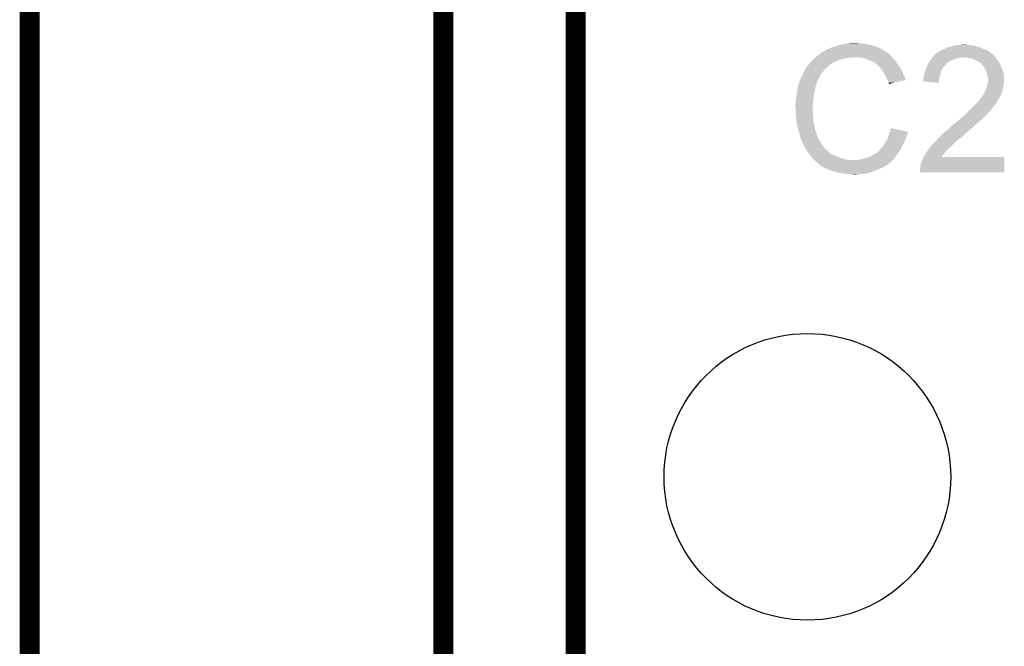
# Model space of a CAD drawing. Extents: x -1.3 to 24.2, y -3.9 to 39.2.
# Tile 19 of 29: x -1.3 to 6.2, y 28.9 to 33.7. Entities that reach past the tile are written whole.
import ezdxf

# ---------------------------------------------------------------- set-up
doc = ezdxf.new("R2010")
doc.units = 0
doc.layers.get('0').update_dxf_attribs({"linetype": 'CONTINUOUS'})
for name, color, linetype in [('THERMO_32_CLICK_V100_GKO', 5, 'CONTINUOUS'), ('THERMO_32_CLICK_V100_GTO', 14, 'CONTINUOUS'), ('THERMO_32_CLICK_V100_GTS', 12, 'CONTINUOUS')]:
    doc.layers.add(name, color=color, linetype=linetype)

# ---------------------------------------------------------------- blocks, each defined once
blk = doc.blocks.new('ROUND_8')
blk.add_circle((0, 0), 1.0998)

msp = doc.modelspace()

# ---------------------------------------------------------------- linework, layer by layer
at = {"layer": 'THERMO_32_CLICK_V100_GKO', "const_width": 0.1524}
for points in [[(1.905, 24.80056), (1.905, 39.116)], [(2.921, 25.4), (2.921, 37.973)], [(-1.27, -3.81), (-1.27, 36.83)]]:
    msp.add_lwpolyline(points, dxfattribs=at)
at = {"layer": 'THERMO_32_CLICK_V100_GTO'}
for points in [[(4.97586, 33.54578), (5.004646, 33.55086), (5.15366, 33.54578), (5.133342, 33.55086)], [(5.004646, 33.55086), (5.01904, 33.5534), (5.118102, 33.55086), (5.102862, 33.5534)], [(5.01904, 33.5534), (5.067298, 33.55594), (5.090162, 33.5534), (5.080002, 33.55594)], [(4.797206, 33.474658), (4.805674, 33.479742), (5.32384, 33.474658), (5.31368, 33.479742)], [(4.805674, 33.479742), (4.83108, 33.494992), (5.31368, 33.479742), (5.28928, 33.494992)], [(4.83108, 33.494992), (4.831094, 33.497526), (5.28928, 33.494992), (5.285224, 33.497526)], [(4.831094, 33.497526), (4.841242, 33.5026), (5.285224, 33.497526), (5.277106, 33.5026)], [(4.841242, 33.5026), (4.84886, 33.50514), (5.277106, 33.5026), (5.27304, 33.50514)], [(4.84886, 33.50514), (4.85902, 33.51022), (5.27304, 33.50514), (5.26415, 33.51022)], [(4.85902, 33.51022), (4.871718, 33.5153), (5.26415, 33.51022), (5.25526, 33.5153)], [(4.871718, 33.5153), (4.884418, 33.52038), (5.25526, 33.5153), (5.24383, 33.52038)], [(4.884418, 33.52038), (4.89966, 33.52546), (5.24383, 33.52038), (5.2324, 33.52546)], [(4.89966, 33.52546), (4.917442, 33.53054), (5.2324, 33.52546), (5.216146, 33.53054)], [(4.917442, 33.53054), (4.935222, 33.53816), (5.216146, 33.53054), (5.191762, 33.53816)], [(4.935222, 33.53816), (4.97586, 33.54578), (5.191762, 33.53816), (5.15366, 33.54578)], [(5.681986, 33.469586), (5.6896, 33.4772), (6.119352, 33.469586), (6.1087, 33.4772)], [(5.6896, 33.4772), (5.689604, 33.477202), (6.1087, 33.4772), (6.108698, 33.477202)], [(5.689604, 33.477202), (5.69468, 33.479742), (6.108698, 33.477202), (6.10565, 33.479742)], [(5.69468, 33.479742), (5.704842, 33.48736), (6.10565, 33.479742), (6.096508, 33.48736)], [(5.704842, 33.48736), (5.709918, 33.4899), (6.096508, 33.48736), (6.093458, 33.4899)], [(5.709918, 33.4899), (5.715, 33.492442), (6.093458, 33.4899), (6.089012, 33.492442)], [(5.715, 33.492442), (5.725162, 33.50006), (6.089012, 33.492442), (6.075682, 33.50006)], [(5.725162, 33.50006), (5.7404, 33.50514), (6.075682, 33.50006), (6.062134, 33.50514)], [(5.7404, 33.50514), (5.745478, 33.50768), (6.062134, 33.50514), (6.05536, 33.50768)], [(5.745478, 33.50768), (5.770882, 33.520382), (6.05536, 33.50768), (6.025724, 33.520382)], [(5.770882, 33.520382), (5.781036, 33.52292), (6.025724, 33.520382), (6.019802, 33.52292)], [(5.781036, 33.52292), (5.7912, 33.52546), (6.019802, 33.52292), (6.010912, 33.52546)], [(5.7912, 33.52546), (5.808978, 33.53054), (6.010912, 33.52546), (5.993132, 33.53054)], [(5.808978, 33.53054), (5.820408, 33.53308), (5.993132, 33.53054), (5.984242, 33.53308)], [(5.820408, 33.53308), (5.83184, 33.53562), (5.984242, 33.53308), (5.96646, 33.53562)], [(5.83184, 33.53562), (5.842, 33.53816), (5.96646, 33.53562), (5.95122, 33.53816)], [(5.842, 33.53816), (5.852162, 33.5407), (5.95122, 33.53816), (5.938522, 33.5407)], [(5.87756, 33.5407), (5.902958, 33.54324), (5.925822, 33.5407), (5.915662, 33.54324)], [(4.708926, 33.390838), (4.725092, 33.40862), (4.874258, 33.390838), (4.904742, 33.40862)], [(4.725092, 33.40862), (4.73202, 33.41624), (4.904742, 33.40862), (4.92125, 33.41624)], [(4.73202, 33.41624), (4.73964, 33.42386), (4.92125, 33.41624), (4.937758, 33.42386)], [(4.73964, 33.42386), (4.75488, 33.4391), (4.937758, 33.42386), (4.99872, 33.4391)], [(4.75488, 33.4391), (4.75742, 33.44164), (4.99872, 33.4391), (5.024122, 33.44164)], [(4.75742, 33.44164), (4.75996, 33.44418), (5.024122, 33.44164), (5.036818, 33.44418)], [(4.75996, 33.44418), (4.777968, 33.459418), (5.35178, 33.44418), (5.336542, 33.459418)], [(4.777968, 33.459418), (4.786976, 33.46704), (5.336542, 33.459418), (5.33146, 33.46704)], [(4.786976, 33.46704), (4.792982, 33.472122), (5.33146, 33.46704), (5.326378, 33.472122)], [(4.792982, 33.472122), (4.797206, 33.474658), (5.326378, 33.472122), (5.32384, 33.474658)], [(5.130798, 33.4391), (5.100318, 33.44418), (5.35686, 33.4391), (5.35178, 33.44418)], [(5.15874, 33.42894), (5.130798, 33.4391), (5.36702, 33.42894), (5.35686, 33.4391)], [(5.166366, 33.426398), (5.15874, 33.42894), (5.369562, 33.426398), (5.36702, 33.42894)], [(5.181598, 33.42132), (5.166366, 33.426398), (5.373626, 33.42132), (5.369562, 33.426398)], [(5.196844, 33.413698), (5.181598, 33.42132), (5.379722, 33.413698), (5.373626, 33.42132)], [(5.20192, 33.41116), (5.196844, 33.413698), (5.381174, 33.41116), (5.379722, 33.413698)], [(5.214622, 33.40354), (5.20192, 33.41116), (5.385526, 33.40354), (5.381174, 33.41116)], [(5.222238, 33.398462), (5.214622, 33.40354), (5.388428, 33.398462), (5.385526, 33.40354)], [(5.622974, 33.390842), (5.63118, 33.40608), (5.76072, 33.390842), (5.778136, 33.40608)], [(5.63118, 33.40608), (5.63263, 33.40862), (5.778136, 33.40608), (5.78104, 33.40862)], [(5.63263, 33.40862), (5.639888, 33.42132), (5.78104, 33.40862), (5.8039, 33.42132)], [(5.639888, 33.42132), (5.64134, 33.423858), (5.8039, 33.42132), (5.80961, 33.423858)], [(5.64134, 33.423858), (5.64769, 33.431478), (5.80961, 33.423858), (5.826758, 33.431478)], [(5.64769, 33.431478), (5.651926, 33.43656), (5.826758, 33.431478), (5.84962, 33.43656)], [(5.651926, 33.43656), (5.65616, 33.44164), (5.84962, 33.43656), (5.869938, 33.44164)], [(5.65616, 33.44164), (5.658276, 33.444178), (5.885176, 33.44164), (5.890256, 33.444178)], [(5.658276, 33.44418), (5.66251, 33.449258), (6.142568, 33.44418), (6.139182, 33.449258)], [(5.658276, 33.444178), (5.658276, 33.44418), (5.890256, 33.444178), (5.900422, 33.44418)], [(5.66251, 33.449258), (5.666744, 33.454338), (6.139182, 33.449258), (6.131564, 33.454338)], [(5.666744, 33.454338), (5.673082, 33.461944), (6.131564, 33.454338), (6.129024, 33.461944)], [(5.673082, 33.461944), (5.673096, 33.46196), (6.129024, 33.461944), (6.126502, 33.46196)], [(5.673096, 33.46196), (5.675204, 33.46449), (6.126502, 33.46196), (6.12648, 33.46449)], [(5.675204, 33.46449), (5.679448, 33.46958), (6.12648, 33.46449), (6.11936, 33.46958)], [(5.679448, 33.46958), (5.681986, 33.469586), (6.11936, 33.46958), (6.119352, 33.469586)], [(5.928362, 33.44164), (5.900422, 33.44418), (6.14426, 33.44164), (6.142568, 33.44418)], [(5.9563, 33.43656), (5.928362, 33.44164), (6.148072, 33.43656), (6.14426, 33.44164)], [(5.97154, 33.43148), (5.9563, 33.43656), (6.151882, 33.43148), (6.148072, 33.43656)], [(5.979158, 33.42894), (5.97154, 33.43148), (6.154422, 33.42894), (6.151882, 33.43148)], [(5.989322, 33.423858), (5.979158, 33.42894), (6.159502, 33.423858), (6.154422, 33.42894)], [(6.014718, 33.41116), (5.989322, 33.423858), (6.16712, 33.41116), (6.159502, 33.423858)], [(6.024878, 33.40354), (6.014718, 33.41116), (6.171278, 33.40354), (6.16712, 33.41116)], [(6.035042, 33.39338), (6.024878, 33.40354), (6.17682, 33.39338), (6.171278, 33.40354)], [(4.66598, 33.322264), (4.665986, 33.324806), (4.809918, 33.322264), (4.811894, 33.324806)], [(4.665986, 33.324806), (4.66852, 33.327344), (4.811894, 33.324806), (4.813868, 33.327344)], [(4.66852, 33.327344), (4.671064, 33.334962), (4.813868, 33.327344), (4.819794, 33.334962)], [(4.671064, 33.334962), (4.676142, 33.340044), (4.819794, 33.334962), (4.823746, 33.340044)], [(4.676142, 33.340044), (4.68122, 33.350198), (4.823746, 33.340044), (4.831644, 33.350198)], [(4.68122, 33.350198), (4.682742, 33.352738), (4.831644, 33.350198), (4.83362, 33.352738)], [(4.682742, 33.352738), (4.688838, 33.3629), (4.83362, 33.352738), (4.843782, 33.3629)], [(4.688838, 33.3629), (4.701284, 33.380678), (4.843782, 33.3629), (4.86156, 33.380678)], [(4.701284, 33.380678), (4.70662, 33.3883), (4.86156, 33.380678), (4.871718, 33.3883)], [(4.70662, 33.3883), (4.706622, 33.388302), (4.871718, 33.3883), (4.87172, 33.388302)], [(4.706622, 33.388302), (4.708926, 33.390838), (4.87172, 33.388302), (4.874258, 33.390838)], [(5.227316, 33.395922), (5.222238, 33.398462), (5.389878, 33.395922), (5.388428, 33.398462)], [(5.227322, 33.395918), (5.227316, 33.395922), (5.38988, 33.395918), (5.389878, 33.395922)], [(5.24764, 33.3756), (5.227322, 33.395918), (5.404394, 33.3756), (5.38988, 33.395918)], [(5.261358, 33.360358), (5.24764, 33.3756), (5.41528, 33.360358), (5.404394, 33.3756)], [(5.270498, 33.350202), (5.261358, 33.360358), (5.42036, 33.350202), (5.41528, 33.360358)], [(5.276596, 33.34004), (5.270498, 33.350202), (5.42544, 33.34004), (5.42036, 33.350202)], [(5.290312, 33.31718), (5.276596, 33.34004), (5.4356, 33.31718), (5.42544, 33.34004)], [(5.593928, 33.30956), (5.602392, 33.334958), (5.71754, 33.30956), (5.725158, 33.334958)], [(5.602392, 33.334958), (5.60324, 33.3375), (5.725158, 33.334958), (5.72661, 33.3375)], [(5.60324, 33.3375), (5.607592, 33.352738), (5.72661, 33.3375), (5.73532, 33.352738)], [(5.607592, 33.352738), (5.612672, 33.370516), (5.73532, 33.352738), (5.742938, 33.370516)], [(5.612672, 33.370516), (5.6134, 33.373062), (5.742938, 33.370516), (5.745482, 33.373062)], [(5.6134, 33.373062), (5.6175, 33.380678), (5.745482, 33.373062), (5.753098, 33.380678)], [(5.6175, 33.380678), (5.621604, 33.3883), (5.753098, 33.380678), (5.75818, 33.3883)], [(5.621604, 33.3883), (5.622974, 33.390842), (5.75818, 33.3883), (5.76072, 33.390842)], [(6.043752, 33.38322), (6.035042, 33.39338), (6.18236, 33.38322), (6.17682, 33.39338)], [(6.05028, 33.375602), (6.043752, 33.38322), (6.18529, 33.375602), (6.18236, 33.38322)], [(6.06298, 33.355278), (6.05028, 33.375602), (6.193108, 33.355278), (6.18529, 33.375602)], [(6.06552, 33.3502), (6.06298, 33.355278), (6.19506, 33.3502), (6.193108, 33.355278)], [(6.07314, 33.334962), (6.06552, 33.3502), (6.20159, 33.334962), (6.19506, 33.3502)], [(6.073778, 33.332416), (6.07314, 33.334962), (6.20268, 33.332416), (6.20159, 33.334962)], [(6.078222, 33.31464), (6.073778, 33.332416), (6.204904, 33.31464), (6.20268, 33.332416)], [(4.634652, 33.246056), (4.644812, 33.27654), (4.77012, 33.246056), (4.78282, 33.27654)], [(4.644812, 33.27654), (4.64566, 33.27908), (4.78282, 33.27654), (4.78409, 33.27908)], [(4.64566, 33.27908), (4.658806, 33.307018), (4.78409, 33.27908), (4.79806, 33.307018)], [(4.658806, 33.307018), (4.66598, 33.322264), (4.79806, 33.307018), (4.809918, 33.322264)], [(5.30098, 33.2994), (5.290312, 33.31718), (5.444492, 33.2994), (5.4356, 33.31718)], [(5.30211, 33.296858), (5.30098, 33.2994), (5.445762, 33.296858), (5.444492, 33.2994)], [(5.31114, 33.27654), (5.30211, 33.296858), (5.451836, 33.27654), (5.445762, 33.296858)], [(5.313684, 33.271454), (5.31114, 33.27654), (5.453356, 33.271454), (5.451836, 33.27654)], [(5.31622, 33.26638), (5.313684, 33.271454), (5.432194, 33.26638), (5.453356, 33.271454)], [(5.3213, 33.251142), (5.31622, 33.26638), (5.368644, 33.251142), (5.432194, 33.26638)], [(5.323838, 33.246064), (5.3213, 33.251142), (5.347466, 33.246064), (5.368644, 33.251142)], [(5.585474, 33.261326), (5.588, 33.266384), (5.708426, 33.261326), (5.708852, 33.266384)], [(5.707358, 33.248602), (5.585474, 33.261326), (5.707358, 33.248602), (5.708426, 33.261326)], [(5.588, 33.284162), (5.59054, 33.29432), (5.71119, 33.284162), (5.71373, 33.29432)], [(5.588, 33.279078), (5.588, 33.284162), (5.70992, 33.279078), (5.71119, 33.284162)], [(5.588, 33.266384), (5.588, 33.279078), (5.708852, 33.266384), (5.70992, 33.279078)], [(5.59054, 33.29432), (5.593082, 33.30702), (5.71373, 33.29432), (5.716904, 33.30702)], [(5.593082, 33.30702), (5.593928, 33.30956), (5.716904, 33.30702), (5.71754, 33.30956)], [(6.083298, 33.299402), (6.078222, 33.31464), (6.206808, 33.299402), (6.204904, 33.31464)], [(6.0833, 33.291778), (6.083298, 33.299402), (6.20776, 33.291778), (6.206808, 33.299402)], [(6.0833, 33.286702), (6.0833, 33.291778), (6.20776, 33.286702), (6.20776, 33.291778)], [(6.08584, 33.276542), (6.0833, 33.286702), (6.20776, 33.276542), (6.20776, 33.286702)], [(6.0833, 33.248598), (6.083554, 33.251138), (6.207336, 33.248598), (6.20776, 33.251138)], [(6.083554, 33.251138), (6.08584, 33.273998), (6.20776, 33.251138), (6.20776, 33.273998)], [(6.08584, 33.273998), (6.08584, 33.276542), (6.20776, 33.273998), (6.20776, 33.276542)], [(4.616766, 33.1597), (4.62026, 33.187638), (4.7498, 33.1597), (4.754878, 33.187638)], [(4.62026, 33.18764), (4.62534, 33.2105), (4.75488, 33.18764), (4.75996, 33.2105)], [(4.62026, 33.187638), (4.62026, 33.18764), (4.754878, 33.187638), (4.75488, 33.18764)], [(4.62534, 33.2105), (4.629856, 33.230818), (4.75996, 33.2105), (4.765038, 33.230818)], [(4.629856, 33.230818), (4.630422, 33.23336), (4.765038, 33.230818), (4.766308, 33.23336)], [(4.630422, 33.23336), (4.631266, 33.235896), (4.766308, 33.23336), (4.767578, 33.235896)], [(4.631266, 33.235896), (4.632958, 33.240974), (4.767578, 33.235896), (4.76758, 33.240974)], [(4.632958, 33.240974), (4.633806, 33.243514), (4.76758, 33.240974), (4.770114, 33.243514)], [(4.633806, 33.243514), (4.634652, 33.246056), (4.770114, 33.243514), (4.77012, 33.246056)], [(5.326374, 33.243526), (5.323838, 33.246064), (5.33688, 33.243526), (5.347466, 33.246064)], [(5.32638, 33.241008), (5.326374, 33.243526), (5.32638, 33.241008), (5.33688, 33.243526)], [(6.047738, 33.157158), (6.0579, 33.174942), (6.18236, 33.157158), (6.191252, 33.174942)], [(6.0579, 33.174942), (6.059026, 33.177478), (6.191252, 33.174942), (6.19252, 33.177478)], [(6.059026, 33.177478), (6.06806, 33.1978), (6.19252, 33.177478), (6.1976, 33.1978)], [(6.06806, 33.1978), (6.076186, 33.21812), (6.1976, 33.1978), (6.20268, 33.21812)], [(6.076186, 33.21812), (6.07822, 33.223202), (6.20268, 33.21812), (6.203406, 33.223202)], [(6.07822, 33.223202), (6.08076, 33.2359), (6.203406, 33.223202), (6.20522, 33.2359)], [(6.08076, 33.2359), (6.0833, 33.248598), (6.20522, 33.2359), (6.207336, 33.248598)], [(4.60756, 33.096202), (4.6101, 33.11144), (4.74236, 33.096202), (4.743448, 33.11144)], [(4.6101, 33.11144), (4.61264, 33.129222), (4.743448, 33.11144), (4.74472, 33.129222)], [(4.61264, 33.129222), (4.61518, 33.147), (4.74472, 33.129222), (4.747682, 33.147)], [(4.61518, 33.147), (4.616766, 33.1597), (4.747682, 33.147), (4.7498, 33.1597)], [(5.98678, 33.08096), (6.002018, 33.09874), (6.13918, 33.08096), (6.151032, 33.09874)], [(6.002018, 33.09874), (6.01726, 33.11398), (6.151032, 33.09874), (6.161192, 33.11398)], [(6.01726, 33.11398), (6.020644, 33.119058), (6.161192, 33.11398), (6.164578, 33.119058)], [(6.020644, 33.119058), (6.02742, 33.129224), (6.164578, 33.119058), (6.16966, 33.129224)], [(6.02742, 33.129224), (6.027442, 33.13176), (6.16966, 33.129224), (6.170928, 33.13176)], [(6.027442, 33.13176), (6.029966, 33.131766), (6.170928, 33.13176), (6.170932, 33.131766)], [(6.029966, 33.131766), (6.032498, 33.1343), (6.170932, 33.131766), (6.1722, 33.1343)], [(6.032498, 33.1343), (6.035042, 33.136844), (6.1722, 33.1343), (6.173726, 33.136844)], [(6.035042, 33.136844), (6.037582, 33.141922), (6.173726, 33.136844), (6.176772, 33.141922)], [(6.037582, 33.141922), (6.040964, 33.146998), (6.176772, 33.141922), (6.17982, 33.146998)], [(6.040964, 33.146998), (6.046044, 33.154618), (6.17982, 33.146998), (6.182358, 33.154618)], [(6.046044, 33.154618), (6.047736, 33.157156), (6.182358, 33.154618), (6.18236, 33.157156)], [(6.047736, 33.157156), (6.047738, 33.157158), (6.18236, 33.157156), (6.18236, 33.157158)], [(4.60756, 33.058102), (4.60756, 33.096202), (4.73964, 33.058102), (4.74236, 33.096202)], [(4.60756, 33.0581), (4.60756, 33.058102), (4.739642, 33.0581), (4.73964, 33.058102)], [(4.608704, 33.035238), (4.60756, 33.0581), (4.739642, 33.035238), (4.739642, 33.0581)], [(4.609086, 33.027616), (4.608704, 33.035238), (4.74218, 33.027616), (4.739642, 33.035238)], [(4.6101, 33.0073), (4.609086, 33.027616), (4.74218, 33.0073), (4.74218, 33.027616)], [(5.90042, 32.99714), (5.93598, 33.03016), (6.06552, 32.99714), (6.09854, 33.03016)], [(5.93598, 33.03016), (5.941058, 33.035238), (6.09854, 33.03016), (6.103618, 33.035238)], [(5.941058, 33.035238), (5.96646, 33.06064), (6.103618, 33.035238), (6.1214, 33.06064)], [(5.96646, 33.06064), (5.986778, 33.080958), (6.1214, 33.06064), (6.13918, 33.080958)], [(5.986778, 33.080958), (5.98678, 33.08096), (6.13918, 33.080958), (6.13918, 33.08096)], [(4.610864, 32.999678), (4.6101, 33.0073), (4.74218, 32.999678), (4.74218, 33.0073)], [(4.612386, 32.984442), (4.610864, 32.999678), (4.74472, 32.984442), (4.74218, 32.999678)], [(4.61518, 32.956498), (4.612386, 32.984442), (4.74687, 32.956498), (4.74472, 32.984442)], [(4.616078, 32.951418), (4.61518, 32.956498), (4.74726, 32.951418), (4.74687, 32.956498)], [(4.6228, 32.91332), (4.616078, 32.951418), (4.75488, 32.91332), (4.74726, 32.951418)], [(5.83692, 32.9438), (5.84962, 32.95396), (6.007944, 32.9438), (6.0198, 32.95396)], [(5.84962, 32.95396), (5.86486, 32.96666), (6.0198, 32.95396), (6.03504, 32.96666)], [(5.86486, 32.96666), (5.90042, 32.99714), (6.03504, 32.96666), (6.06552, 32.99714)], [(4.62788, 32.893), (4.6228, 32.91332), (4.759236, 32.893), (4.75488, 32.91332)], [(4.632236, 32.87776), (4.62788, 32.893), (4.762502, 32.87776), (4.759236, 32.893)], [(4.63804, 32.85744), (4.632236, 32.87776), (4.769274, 32.85744), (4.762502, 32.87776)], [(5.330188, 32.870136), (5.331134, 32.872662), (5.471158, 32.870136), (5.47116, 32.872662)], [(5.331134, 32.872662), (5.334, 32.880302), (5.47116, 32.872662), (5.438076, 32.880302)], [(5.334, 32.880302), (5.339102, 32.903156), (5.438076, 32.880302), (5.339102, 32.903156)], [(5.74548, 32.86506), (5.769492, 32.885378), (5.920734, 32.86506), (5.94106, 32.885378)], [(5.769492, 32.885378), (5.7785, 32.893), (5.94106, 32.885378), (5.950856, 32.893)], [(5.7785, 32.893), (5.789508, 32.90316), (5.950856, 32.893), (5.963918, 32.90316)], [(5.789508, 32.90316), (5.811526, 32.92348), (5.963918, 32.90316), (5.984238, 32.92348)], [(5.811526, 32.92348), (5.812372, 32.923482), (5.984238, 32.92348), (5.98424, 32.923482)], [(5.812372, 32.923482), (5.814066, 32.923486), (5.98424, 32.923482), (5.984244, 32.923486)], [(5.814066, 32.923486), (5.826762, 32.93618), (5.984244, 32.923486), (5.999054, 32.93618)], [(5.826762, 32.93618), (5.83692, 32.9438), (5.999054, 32.93618), (6.007944, 32.9438)], [(4.643118, 32.842202), (4.63804, 32.85744), (4.774352, 32.842202), (4.769274, 32.85744)], [(4.643544, 32.839656), (4.643118, 32.842202), (4.7752, 32.839656), (4.774352, 32.842202)], [(4.643968, 32.837114), (4.643544, 32.839656), (4.775206, 32.837114), (4.7752, 32.839656)], [(4.644814, 32.832036), (4.643968, 32.837114), (4.78028, 32.832036), (4.775206, 32.837114)], [(4.64566, 32.826962), (4.644814, 32.832036), (4.781974, 32.826962), (4.78028, 32.832036)], [(4.646932, 32.82442), (4.64566, 32.826962), (4.78282, 32.82442), (4.781974, 32.826962)], [(4.65074, 32.8168), (4.646932, 32.82442), (4.786632, 32.8168), (4.78282, 32.82442)], [(4.65328, 32.809182), (4.65074, 32.8168), (4.79044, 32.809182), (4.786632, 32.8168)], [(4.65582, 32.801562), (4.65328, 32.809182), (4.795204, 32.801562), (4.79044, 32.809182)], [(4.65836, 32.79648), (4.65582, 32.801562), (4.798378, 32.79648), (4.795204, 32.801562)], [(4.661946, 32.78886), (4.65836, 32.79648), (4.80314, 32.78886), (4.798378, 32.79648)], [(5.2959, 32.7914), (5.301992, 32.799018), (5.441406, 32.7914), (5.44576, 32.799018)], [(5.301992, 32.799018), (5.30606, 32.804102), (5.44576, 32.799018), (5.44721, 32.804102)], [(5.30606, 32.804102), (5.3115, 32.816798), (5.44721, 32.804102), (5.450838, 32.816798)], [(5.3115, 32.816798), (5.318032, 32.832038), (5.450838, 32.816798), (5.458458, 32.832038)], [(5.318032, 32.832038), (5.3213, 32.839662), (5.458458, 32.832038), (5.459984, 32.839662)], [(5.3213, 32.839662), (5.322568, 32.844738), (5.459984, 32.839662), (5.461, 32.844738)], [(5.322568, 32.844738), (5.32511, 32.854898), (5.461, 32.844738), (5.46608, 32.854898)], [(5.32511, 32.854898), (5.326382, 32.859982), (5.46608, 32.854898), (5.467348, 32.859982)], [(5.326382, 32.859982), (5.328284, 32.865058), (5.467348, 32.859982), (5.468618, 32.865058)], [(5.328284, 32.865058), (5.330188, 32.870136), (5.468618, 32.865058), (5.471158, 32.870136)], [(5.65658, 32.77616), (5.6769, 32.79648), (5.816598, 32.77616), (5.83692, 32.79648)], [(5.6769, 32.79648), (5.69722, 32.8168), (5.83692, 32.79648), (5.86232, 32.8168)], [(5.69722, 32.8168), (5.713024, 32.83458), (5.86232, 32.8168), (5.88518, 32.83458)], [(5.713024, 32.83458), (5.71754, 32.83966), (5.88518, 32.83458), (5.891952, 32.83966)], [(5.71754, 32.83966), (5.72033, 32.842198), (5.891952, 32.83966), (5.895338, 32.842198)], [(5.72033, 32.842198), (5.731506, 32.852358), (5.895338, 32.842198), (5.902958, 32.852358)], [(5.731506, 32.852358), (5.737098, 32.85744), (5.902958, 32.852358), (5.91058, 32.85744)], [(5.737098, 32.85744), (5.745472, 32.865054), (5.91058, 32.85744), (5.918194, 32.865054)], [(5.745472, 32.865054), (5.74548, 32.86506), (5.918194, 32.865054), (5.920734, 32.86506)], [(4.672704, 32.766), (4.661946, 32.78886), (4.81838, 32.766), (4.80314, 32.78886)], [(4.67868, 32.7533), (4.672704, 32.766), (4.82854, 32.7533), (4.81838, 32.766)], [(4.687148, 32.7406), (4.67868, 32.7533), (4.8387, 32.7406), (4.82854, 32.7533)], [(4.700692, 32.720282), (4.687148, 32.7406), (4.861558, 32.720282), (4.8387, 32.7406)], [(4.70408, 32.7152), (4.700692, 32.720282), (4.867912, 32.7152), (4.861558, 32.720282)], [(5.23748, 32.71775), (5.237502, 32.72028), (5.400046, 32.71775), (5.401732, 32.72028)], [(5.237502, 32.72028), (5.240026, 32.720286), (5.401732, 32.72028), (5.401736, 32.720286)], [(5.240026, 32.720286), (5.245104, 32.725362), (5.401736, 32.720286), (5.40512, 32.725362)], [(5.245104, 32.725362), (5.25018, 32.727904), (5.40512, 32.725362), (5.406814, 32.727904)], [(5.25018, 32.727904), (5.25526, 32.73552), (5.406814, 32.727904), (5.411892, 32.73552)], [(5.25526, 32.73552), (5.259068, 32.740598), (5.411892, 32.73552), (5.415278, 32.740598)], [(5.259068, 32.740598), (5.262882, 32.74568), (5.415278, 32.740598), (5.417818, 32.74568)], [(5.262882, 32.74568), (5.2705, 32.753302), (5.417818, 32.74568), (5.42163, 32.753302)], [(5.2705, 32.753302), (5.278122, 32.763462), (5.42163, 32.753302), (5.42671, 32.763462)], [(5.278122, 32.763462), (5.285738, 32.77616), (5.42671, 32.763462), (5.433058, 32.77616)], [(5.285738, 32.77616), (5.289124, 32.78124), (5.433058, 32.77616), (5.4356, 32.78124)], [(5.289124, 32.78124), (5.2959, 32.7914), (5.4356, 32.78124), (5.441406, 32.7914)], [(5.60959, 32.71266), (5.617206, 32.722816), (5.755638, 32.71266), (5.760718, 32.722816)], [(5.617206, 32.722816), (5.62102, 32.7279), (5.760718, 32.722816), (5.7658, 32.7279)], [(5.62102, 32.7279), (5.629482, 32.740594), (5.7658, 32.7279), (5.778494, 32.740594)], [(5.629482, 32.740594), (5.629486, 32.7406), (5.778494, 32.740594), (5.78103, 32.7406)], [(5.629486, 32.7406), (5.634564, 32.748218), (5.78103, 32.7406), (5.786118, 32.748218)], [(5.634564, 32.748218), (5.63626, 32.75076), (5.786118, 32.748218), (5.789506, 32.75076)], [(5.63626, 32.75076), (5.640324, 32.75584), (5.789506, 32.75076), (5.796278, 32.75584)], [(5.640324, 32.75584), (5.65658, 32.77616), (5.796278, 32.75584), (5.816598, 32.77616)], [(4.715804, 32.69996), (4.70408, 32.7152), (4.886966, 32.69996), (4.867912, 32.7152)], [(4.715806, 32.699958), (4.715804, 32.69996), (4.892044, 32.699958), (4.886966, 32.69996)], [(4.719712, 32.69488), (4.715806, 32.699958), (4.902202, 32.69488), (4.892044, 32.699958)], [(4.721668, 32.692338), (4.719712, 32.69488), (4.909824, 32.692338), (4.902202, 32.69488)], [(4.725574, 32.68726), (4.721668, 32.692338), (4.91744, 32.68726), (4.909824, 32.692338)], [(4.72948, 32.682182), (4.725574, 32.68726), (4.930982, 32.682182), (4.91744, 32.68726)], [(4.732022, 32.67964), (4.72948, 32.682182), (4.93776, 32.67964), (4.930982, 32.682182)], [(4.74218, 32.66948), (4.732022, 32.67964), (4.963156, 32.66948), (4.93776, 32.67964)], [(4.742182, 32.669478), (4.74218, 32.66948), (4.96316, 32.669478), (4.963156, 32.66948)], [(4.748276, 32.66186), (4.742182, 32.669478), (4.9911, 32.66186), (4.96316, 32.669478)], [(4.752338, 32.656782), (4.748276, 32.66186), (5.02157, 32.656782), (4.9911, 32.66186)], [(4.75234, 32.65678), (4.752338, 32.656782), (5.021582, 32.65678), (5.02157, 32.656782)], [(4.7625, 32.64662), (4.75234, 32.65678), (5.34416, 32.64662), (5.354318, 32.65678)], [(4.7752, 32.63646), (4.7625, 32.64662), (5.332544, 32.63646), (5.34416, 32.64662)], [(5.082542, 32.65678), (5.0927, 32.65932), (5.354318, 32.65678), (5.356858, 32.65932)], [(5.0927, 32.65932), (5.1054, 32.66186), (5.356858, 32.65932), (5.359398, 32.66186)], [(5.1054, 32.66186), (5.1181, 32.6644), (5.359398, 32.66186), (5.361302, 32.6644)], [(5.1181, 32.6644), (5.14604, 32.67202), (5.361302, 32.6644), (5.367018, 32.67202)], [(5.14604, 32.67202), (5.17652, 32.68218), (5.367018, 32.67202), (5.374638, 32.68218)], [(5.17652, 32.68218), (5.207002, 32.697422), (5.374638, 32.68218), (5.38607, 32.697422)], [(5.207002, 32.697422), (5.214614, 32.7025), (5.38607, 32.697422), (5.38988, 32.7025)], [(5.214614, 32.7025), (5.23748, 32.71775), (5.38988, 32.7025), (5.400046, 32.71775)], [(5.570222, 32.631382), (5.57784, 32.646624), (6.21029, 32.631382), (6.210292, 32.646624)], [(5.57784, 32.646624), (5.577842, 32.649162), (6.210292, 32.646624), (6.210294, 32.649162)], [(5.577842, 32.649162), (5.58038, 32.656782), (6.210294, 32.649162), (6.210294, 32.656782)], [(5.58038, 32.656782), (5.588, 32.669482), (6.210294, 32.656782), (6.210298, 32.669482)], [(5.588, 32.669482), (5.592344, 32.679618), (6.210298, 32.669482), (6.2103, 32.679618)], [(5.592344, 32.679618), (5.592352, 32.67964), (6.2103, 32.679618), (5.730282, 32.67964)], [(5.592352, 32.67964), (5.59562, 32.68726), (5.730282, 32.67964), (5.735348, 32.68726)], [(5.59562, 32.68726), (5.60324, 32.7025), (5.735348, 32.68726), (5.74548, 32.7025)], [(5.60324, 32.7025), (5.605782, 32.70758), (5.74548, 32.7025), (5.750558, 32.70758)], [(5.605782, 32.70758), (5.60959, 32.71266), (5.750558, 32.70758), (5.755638, 32.71266)], [(4.785358, 32.62884), (4.7752, 32.63646), (5.323834, 32.62884), (5.332544, 32.63646)], [(4.785374, 32.628826), (4.785358, 32.62884), (5.321294, 32.628826), (5.323834, 32.62884)], [(4.79044, 32.62376), (4.785374, 32.628826), (5.318752, 32.62376), (5.321294, 32.628826)], [(4.792984, 32.621216), (4.79044, 32.62376), (5.311138, 32.621216), (5.318752, 32.62376)], [(4.798058, 32.616142), (4.792984, 32.621216), (5.306062, 32.616142), (5.311138, 32.621216)], [(4.798064, 32.616138), (4.798058, 32.616142), (5.306058, 32.616138), (5.306062, 32.616142)], [(4.805674, 32.611064), (4.798064, 32.616138), (5.2976, 32.611064), (5.306058, 32.616138)], [(4.808198, 32.61106), (4.805674, 32.611064), (5.297592, 32.61106), (5.2976, 32.611064)], [(4.80822, 32.608534), (4.808198, 32.61106), (5.293382, 32.608534), (5.297592, 32.61106)], [(4.808248, 32.60852), (4.80822, 32.608534), (5.29336, 32.60852), (5.293382, 32.608534)], [(4.833632, 32.59582), (4.808248, 32.60852), (5.26796, 32.59582), (5.29336, 32.60852)], [(4.84886, 32.5882), (4.833632, 32.59582), (5.25018, 32.5882), (5.26796, 32.59582)], [(4.889496, 32.57296), (4.84886, 32.5882), (5.21462, 32.57296), (5.25018, 32.5882)], [(4.8895, 32.572958), (4.889496, 32.57296), (5.214612, 32.572958), (5.21462, 32.57296)], [(4.932678, 32.56026), (4.8895, 32.572958), (5.176518, 32.56026), (5.214612, 32.572958)], [(5.5626, 32.578042), (5.56514, 32.590742), (6.21028, 32.578042), (6.210282, 32.590742)], [(5.5626, 32.562822), (5.5626, 32.578042), (6.210278, 32.562822), (6.21028, 32.578042)], [(5.56514, 32.603442), (5.56768, 32.61614), (6.210284, 32.603442), (6.210288, 32.61614)], [(5.56514, 32.590742), (5.56514, 32.603442), (6.210282, 32.590742), (6.210284, 32.603442)], [(5.56768, 32.61614), (5.570222, 32.631382), (6.210288, 32.61614), (6.21029, 32.631382)], [(4.952998, 32.55772), (4.932678, 32.56026), (5.168898, 32.55772), (5.176518, 32.56026)], [(4.993638, 32.55264), (4.952998, 32.55772), (5.146038, 32.55264), (5.168898, 32.55772)], [(5.002528, 32.5501), (4.993638, 32.55264), (5.12064, 32.5501), (5.146038, 32.55264)], [(5.011416, 32.54756), (5.002528, 32.5501), (5.0927, 32.54756), (5.12064, 32.5501)], [(5.049518, 32.54502), (5.039358, 32.54756), (5.064762, 32.54502), (5.0927, 32.54756)], [(6.210278, 32.5628), (5.5626, 32.562822), (6.210278, 32.5628), (6.210278, 32.562822)]]:
    msp.add_solid(points, dxfattribs=at)

# ---------------------------------------------------------------- block references
at = {"layer": 'THERMO_32_CLICK_V100_GTS'}
msp.add_blockref('ROUND_8', (4.699, 30.226), dxfattribs=at)

doc.saveas('drawing.dxf')
